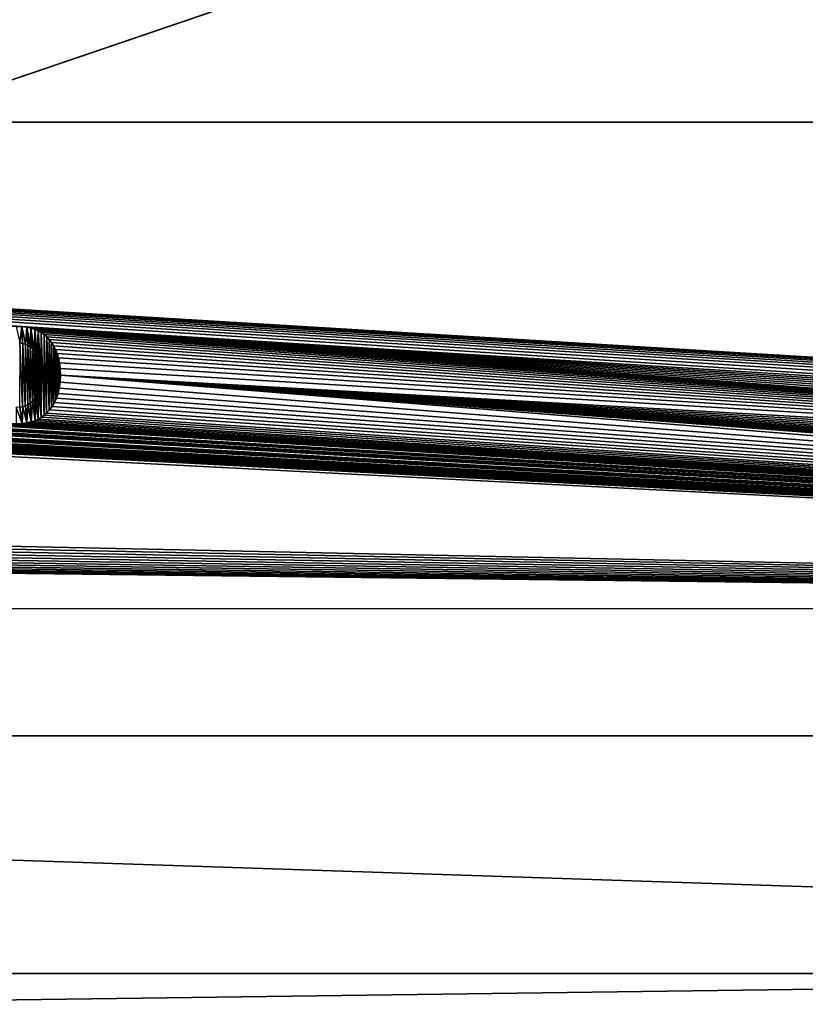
# Model space of a CAD drawing. Header units: millimetres. Extents: x -125 to 125, y -729 to 71.
# Tile 43 of 48: x 11 to 36, y -65 to -33. Entities that reach past the tile are written whole.
import ezdxf

# ---------------------------------------------------------------- set-up
doc = ezdxf.new("R2010")
doc.units = ezdxf.units.MM
doc.header["$LTSCALE"] = 65.185185
for name, color, linetype in [('1', 7, 'CONTINUOUS'), ('11', 7, 'CONTINUOUS'), ('13', 7, 'CONTINUOUS'), ('15', 7, 'CONTINUOUS'), ('17', 7, 'CONTINUOUS'), ('2', 7, 'CONTINUOUS'), ('27', 7, 'CONTINUOUS'), ('3', 7, 'CONTINUOUS'), ('30', 7, 'CONTINUOUS')]:
    doc.layers.add(name, color=color, linetype=linetype)

msp = doc.modelspace()

# ---------------------------------------------------------------- linework, layer by layer
at = {"layer": '1', "color": 253, "linetype": 'Continuous', "true_color": 0xaaa39e}
for points in [[(10.775, -43.166, 56.448), (-90.75, -36.5, 56.448), (10.596, -43.158, 56.448), (10.775, -43.166, 56.448)], [(82, -46.9, 56.448), (-90.75, -36.5, 56.448), (81.814, -46.911, 56.448), (82, -46.9, 56.448)], [(-90.75, -36.5, 56.448), (82, -46.9, 56.448), (82.186, -46.911, 56.448), (-90.75, -36.5, 56.448)], [(81.814, -46.911, 56.448), (-90.75, -36.5, 56.448), (81.631, -46.943, 56.448), (81.814, -46.911, 56.448)], [(81.631, -46.943, 56.448), (-90.75, -36.5, 56.448), (81.453, -46.996, 56.448), (81.631, -46.943, 56.448)], [(81.453, -46.996, 56.448), (-90.75, -36.5, 56.448), (81.282, -47.07, 56.448), (81.453, -46.996, 56.448)], [(81.282, -47.07, 56.448), (-90.75, -36.5, 56.448), (81.121, -47.163, 56.448), (81.282, -47.07, 56.448)], [(81.121, -47.163, 56.448), (-90.75, -36.5, 56.448), (80.972, -47.274, 56.448), (81.121, -47.163, 56.448)], [(80.972, -47.274, 56.448), (-90.75, -36.5, 56.448), (80.836, -47.402, 56.448), (80.972, -47.274, 56.448)], [(80.836, -47.402, 56.448), (-90.75, -36.5, 56.448), (80.717, -47.545, 56.448), (80.836, -47.402, 56.448)], [(-90.75, -36.5, 56.448), (10.775, -43.166, 56.448), (80.717, -47.545, 56.448), (-90.75, -36.5, 56.448)], [(90.75, -36.5, 56.448), (-90.75, -36.5, 56.448), (82.186, -46.911, 56.448), (90.75, -36.5, 56.448)], [(80.424, -48.222, 56.448), (10.775, -43.166, 56.448), (80.403, -48.407, 56.448), (80.424, -48.222, 56.448)], [(80.403, -48.407, 56.448), (10.775, -43.166, 56.448), (80.403, -48.593, 56.448), (80.403, -48.407, 56.448)], [(80.467, -48.041, 56.448), (10.775, -43.166, 56.448), (80.424, -48.222, 56.448), (80.467, -48.041, 56.448)], [(10.775, -43.166, 56.448), (10.93, -43.186, 56.448), (80.403, -48.593, 56.448), (10.775, -43.166, 56.448)], [(80.614, -47.7, 56.448), (10.775, -43.166, 56.448), (80.531, -47.866, 56.448), (80.614, -47.7, 56.448)], [(80.531, -47.866, 56.448), (10.775, -43.166, 56.448), (80.467, -48.041, 56.448), (80.531, -47.866, 56.448)], [(80.614, -47.7, 56.448), (80.717, -47.545, 56.448), (10.775, -43.166, 56.448), (80.614, -47.7, 56.448)], [(10.93, -43.186, 56.448), (11.067, -43.216, 56.448), (80.403, -48.593, 56.448), (10.93, -43.186, 56.448)], [(11.067, -43.216, 56.448), (11.191, -43.256, 56.448), (80.403, -48.593, 56.448), (11.067, -43.216, 56.448)], [(11.191, -43.256, 56.448), (11.302, -43.304, 56.448), (80.403, -48.593, 56.448), (11.191, -43.256, 56.448)], [(11.302, -43.304, 56.448), (11.405, -43.361, 56.448), (80.403, -48.593, 56.448), (11.302, -43.304, 56.448)], [(11.405, -43.361, 56.448), (11.498, -43.427, 56.448), (80.403, -48.593, 56.448), (11.405, -43.361, 56.448)], [(11.498, -43.427, 56.448), (11.585, -43.502, 56.448), (80.403, -48.593, 56.448), (11.498, -43.427, 56.448)], [(11.585, -43.502, 56.448), (11.669, -43.59, 56.448), (80.403, -48.593, 56.448), (11.585, -43.502, 56.448)], [(11.669, -43.59, 56.448), (11.744, -43.686, 56.448), (80.403, -48.593, 56.448), (11.669, -43.59, 56.448)], [(10.705, -45.796, 56.448), (10.801, -45.778, 56.448), (10.706, -43.696, 56.448), (10.705, -45.796, 56.448)], [(10.706, -43.696, 56.448), (10.801, -45.778, 56.448), (10.805, -43.715, 56.448), (10.706, -43.696, 56.448)], [(10.801, -45.778, 56.448), (10.888, -45.751, 56.448), (10.805, -43.715, 56.448), (10.801, -45.778, 56.448)], [(10.805, -43.715, 56.448), (10.888, -45.751, 56.448), (10.893, -43.744, 56.448), (10.805, -43.715, 56.448)], [(10.888, -45.751, 56.448), (10.969, -45.713, 56.448), (10.893, -43.744, 56.448), (10.888, -45.751, 56.448)], [(10.893, -43.744, 56.448), (10.969, -45.713, 56.448), (10.974, -43.783, 56.448), (10.893, -43.744, 56.448)], [(10.969, -45.713, 56.448), (11.045, -45.664, 56.448), (10.974, -43.783, 56.448), (10.969, -45.713, 56.448)], [(10.974, -43.783, 56.448), (11.045, -45.664, 56.448), (11.049, -43.832, 56.448), (10.974, -43.783, 56.448)], [(11.045, -45.664, 56.448), (11.118, -45.603, 56.448), (11.049, -43.832, 56.448), (11.045, -45.664, 56.448)], [(11.049, -43.832, 56.448), (11.118, -45.603, 56.448), (11.119, -43.892, 56.448), (11.049, -43.832, 56.448)], [(11.118, -45.603, 56.448), (11.186, -45.527, 56.448), (11.119, -43.892, 56.448), (11.118, -45.603, 56.448)], [(11.119, -43.892, 56.448), (11.186, -45.527, 56.448), (11.186, -43.966, 56.448), (11.119, -43.892, 56.448)], [(11.744, -43.686, 56.448), (11.812, -43.792, 56.448), (80.403, -48.593, 56.448), (11.744, -43.686, 56.448)], [(11.812, -43.792, 56.448), (11.872, -43.909, 56.448), (80.403, -48.593, 56.448), (11.812, -43.792, 56.448)], [(11.872, -43.909, 56.448), (11.924, -44.038, 56.448), (80.403, -48.593, 56.448), (11.872, -43.909, 56.448)], [(11.237, -44.038, 56.448), (11.186, -43.966, 56.448), (11.235, -45.459, 56.448), (11.237, -44.038, 56.448)], [(11.186, -43.966, 56.448), (11.186, -45.527, 56.448), (11.235, -45.459, 56.448), (11.186, -43.966, 56.448)], [(11.28, -45.38, 56.448), (11.237, -44.038, 56.448), (11.235, -45.459, 56.448), (11.28, -45.38, 56.448)], [(11.282, -44.119, 56.448), (11.237, -44.038, 56.448), (11.28, -45.38, 56.448), (11.282, -44.119, 56.448)], [(11.32, -45.29, 56.448), (11.282, -44.119, 56.448), (11.28, -45.38, 56.448), (11.32, -45.29, 56.448)], [(11.322, -44.21, 56.448), (11.282, -44.119, 56.448), (11.32, -45.29, 56.448), (11.322, -44.21, 56.448)], [(11.354, -45.184, 56.448), (11.322, -44.21, 56.448), (11.32, -45.29, 56.448), (11.354, -45.184, 56.448)], [(11.355, -44.313, 56.448), (11.322, -44.21, 56.448), (11.354, -45.184, 56.448), (11.355, -44.313, 56.448)], [(11.924, -44.038, 56.448), (11.969, -44.186, 56.448), (80.403, -48.593, 56.448), (11.924, -44.038, 56.448)], [(11.969, -44.186, 56.448), (12.003, -44.352, 56.448), (80.403, -48.593, 56.448), (11.969, -44.186, 56.448)], [(11.381, -45.06, 56.448), (11.355, -44.313, 56.448), (11.354, -45.184, 56.448), (11.381, -45.06, 56.448)], [(11.381, -44.435, 56.448), (11.355, -44.313, 56.448), (11.381, -45.06, 56.448), (11.381, -44.435, 56.448)], [(11.399, -44.915, 56.448), (11.381, -44.435, 56.448), (11.381, -45.06, 56.448), (11.399, -44.915, 56.448)], [(11.399, -44.576, 56.448), (11.381, -44.435, 56.448), (11.399, -44.915, 56.448), (11.399, -44.576, 56.448)], [(11.406, -44.746, 56.448), (11.399, -44.576, 56.448), (11.399, -44.915, 56.448), (11.406, -44.746, 56.448)], [(12.003, -44.352, 56.448), (12.025, -44.537, 56.448), (80.403, -48.593, 56.448), (12.003, -44.352, 56.448)], [(12.025, -44.537, 56.448), (12.033, -44.746, 56.448), (80.403, -48.593, 56.448), (12.025, -44.537, 56.448)], [(12.033, -44.746, 56.448), (12.023, -44.976, 56.448), (106.55, -52.35, 56.448), (12.033, -44.746, 56.448)], [(80.403, -48.593, 56.448), (12.033, -44.746, 56.448), (80.424, -48.778, 56.448), (80.403, -48.593, 56.448)], [(80.424, -48.778, 56.448), (12.033, -44.746, 56.448), (80.467, -48.959, 56.448), (80.424, -48.778, 56.448)], [(80.467, -48.959, 56.448), (12.033, -44.746, 56.448), (80.531, -49.134, 56.448), (80.467, -48.959, 56.448)], [(80.531, -49.134, 56.448), (12.033, -44.746, 56.448), (80.614, -49.3, 56.448), (80.531, -49.134, 56.448)], [(80.614, -49.3, 56.448), (12.033, -44.746, 56.448), (80.717, -49.455, 56.448), (80.614, -49.3, 56.448)], [(80.717, -49.455, 56.448), (12.033, -44.746, 56.448), (80.836, -49.598, 56.448), (80.717, -49.455, 56.448)], [(80.836, -49.598, 56.448), (12.033, -44.746, 56.448), (80.972, -49.726, 56.448), (80.836, -49.598, 56.448)], [(80.972, -49.726, 56.448), (12.033, -44.746, 56.448), (81.121, -49.837, 56.448), (80.972, -49.726, 56.448)], [(81.121, -49.837, 56.448), (12.033, -44.746, 56.448), (81.282, -49.93, 56.448), (81.121, -49.837, 56.448)], [(81.282, -49.93, 56.448), (12.033, -44.746, 56.448), (81.453, -50.004, 56.448), (81.282, -49.93, 56.448)], [(81.453, -50.004, 56.448), (12.033, -44.746, 56.448), (81.631, -50.057, 56.448), (81.453, -50.004, 56.448)], [(81.631, -50.057, 56.448), (12.033, -44.746, 56.448), (81.814, -50.089, 56.448), (81.631, -50.057, 56.448)], [(81.814, -50.089, 56.448), (12.033, -44.746, 56.448), (106.55, -52.35, 56.448), (81.814, -50.089, 56.448)], [(11.996, -45.174, 56.448), (11.956, -45.345, 56.448), (106.55, -52.35, 56.448), (11.996, -45.174, 56.448)], [(12.023, -44.976, 56.448), (11.996, -45.174, 56.448), (106.55, -52.35, 56.448), (12.023, -44.976, 56.448)], [(11.903, -45.501, 56.448), (11.839, -45.639, 56.448), (106.55, -52.35, 56.448), (11.903, -45.501, 56.448)], [(11.956, -45.345, 56.448), (11.903, -45.501, 56.448), (106.55, -52.35, 56.448), (11.956, -45.345, 56.448)], [(11.678, -45.879, 56.448), (11.579, -45.983, 56.448), (106.55, -52.35, 56.448), (11.678, -45.879, 56.448)], [(11.764, -45.765, 56.448), (11.678, -45.879, 56.448), (106.55, -52.35, 56.448), (11.764, -45.765, 56.448)], [(11.839, -45.639, 56.448), (11.764, -45.765, 56.448), (106.55, -52.35, 56.448), (11.839, -45.639, 56.448)], [(7.953, -46.192, 56.448), (7.832, -46.223, 56.448), (106.55, -52.35, 56.448), (7.953, -46.192, 56.448)], [(10.412, -46.326, 56.448), (7.953, -46.192, 56.448), (106.55, -52.35, 56.448), (10.412, -46.326, 56.448)], [(11.316, -46.179, 56.448), (11.207, -46.229, 56.448), (106.55, -52.35, 56.448), (11.316, -46.179, 56.448)], [(11.413, -46.122, 56.448), (11.316, -46.179, 56.448), (106.55, -52.35, 56.448), (11.413, -46.122, 56.448)], [(11.5, -46.057, 56.448), (11.413, -46.122, 56.448), (106.55, -52.35, 56.448), (11.5, -46.057, 56.448)], [(11.579, -45.983, 56.448), (11.5, -46.057, 56.448), (106.55, -52.35, 56.448), (11.579, -45.983, 56.448)], [(-12.033, -46.25, 56.448), (-80.403, -48.407, 56.448), (106.55, -52.35, 56.448), (-12.033, -46.25, 56.448)], [(-9.908, -46.25, 56.448), (-12.033, -46.25, 56.448), (106.55, -52.35, 56.448), (-9.908, -46.25, 56.448)], [(-8.343, -46.326, 56.448), (-9.908, -46.25, 56.448), (106.55, -52.35, 56.448), (-8.343, -46.326, 56.448)], [(-8.159, -46.333, 56.448), (-8.343, -46.326, 56.448), (106.55, -52.35, 56.448), (-8.159, -46.333, 56.448)], [(-7.975, -46.326, 56.448), (-8.159, -46.333, 56.448), (106.55, -52.35, 56.448), (-7.975, -46.326, 56.448)], [(-7.813, -46.304, 56.448), (-7.975, -46.326, 56.448), (106.55, -52.35, 56.448), (-7.813, -46.304, 56.448)], [(-7.671, -46.271, 56.448), (-7.813, -46.304, 56.448), (106.55, -52.35, 56.448), (-7.671, -46.271, 56.448)], [(-7.548, -46.229, 56.448), (-7.671, -46.271, 56.448), (106.55, -52.35, 56.448), (-7.548, -46.229, 56.448)], [(-6.254, -46.25, 56.448), (-7.548, -46.229, 56.448), (106.55, -52.35, 56.448), (-6.254, -46.25, 56.448)], [(-5.67, -46.25, 56.448), (-6.254, -46.25, 56.448), (106.55, -52.35, 56.448), (-5.67, -46.25, 56.448)], [(-5.111, -46.25, 56.448), (-5.67, -46.25, 56.448), (106.55, -52.35, 56.448), (-5.111, -46.25, 56.448)], [(-4.502, -46.25, 56.448), (-5.111, -46.25, 56.448), (106.55, -52.35, 56.448), (-4.502, -46.25, 56.448)], [(-3.936, -46.25, 56.448), (-4.502, -46.25, 56.448), (106.55, -52.35, 56.448), (-3.936, -46.25, 56.448)], [(-3.352, -46.25, 56.448), (-3.936, -46.25, 56.448), (106.55, -52.35, 56.448), (-3.352, -46.25, 56.448)], [(-2.762, -46.25, 56.448), (-3.352, -46.25, 56.448), (106.55, -52.35, 56.448), (-2.762, -46.25, 56.448)], [(-1.41, -46.25, 56.448), (-2.762, -46.25, 56.448), (106.55, -52.35, 56.448), (-1.41, -46.25, 56.448)], [(-1.249, -46.245, 56.448), (-1.41, -46.25, 56.448), (106.55, -52.35, 56.448), (-1.249, -46.245, 56.448)], [(-1.109, -46.231, 56.448), (-1.249, -46.245, 56.448), (106.55, -52.35, 56.448), (-1.109, -46.231, 56.448)], [(-0.987, -46.21, 56.448), (-1.109, -46.231, 56.448), (106.55, -52.35, 56.448), (-0.987, -46.21, 56.448)], [(0.024, -46.25, 56.448), (-0.987, -46.21, 56.448), (106.55, -52.35, 56.448), (0.024, -46.25, 56.448)], [(0.68, -46.25, 56.448), (0.024, -46.25, 56.448), (106.55, -52.35, 56.448), (0.68, -46.25, 56.448)], [(2.186, -46.25, 56.448), (0.68, -46.25, 56.448), (106.55, -52.35, 56.448), (2.186, -46.25, 56.448)], [(2.866, -46.25, 56.448), (2.186, -46.25, 56.448), (106.55, -52.35, 56.448), (2.866, -46.25, 56.448)], [(3.263, -46.25, 56.448), (2.866, -46.25, 56.448), (106.55, -52.35, 56.448), (3.263, -46.25, 56.448)], [(3.875, -46.25, 56.448), (3.263, -46.25, 56.448), (106.55, -52.35, 56.448), (3.875, -46.25, 56.448)], [(5.015, -46.25, 56.448), (3.875, -46.25, 56.448), (106.55, -52.35, 56.448), (5.015, -46.25, 56.448)], [(5.707, -46.25, 56.448), (5.015, -46.25, 56.448), (106.55, -52.35, 56.448), (5.707, -46.25, 56.448)], [(6.258, -46.25, 56.448), (5.707, -46.25, 56.448), (106.55, -52.35, 56.448), (6.258, -46.25, 56.448)], [(7.551, -46.25, 56.448), (6.258, -46.25, 56.448), (106.55, -52.35, 56.448), (7.551, -46.25, 56.448)], [(7.7, -46.243, 56.448), (7.551, -46.25, 56.448), (106.55, -52.35, 56.448), (7.7, -46.243, 56.448)], [(7.832, -46.223, 56.448), (7.7, -46.243, 56.448), (106.55, -52.35, 56.448), (7.832, -46.223, 56.448)], [(10.596, -46.333, 56.448), (10.412, -46.326, 56.448), (106.55, -52.35, 56.448), (10.596, -46.333, 56.448)], [(10.78, -46.326, 56.448), (10.596, -46.333, 56.448), (106.55, -52.35, 56.448), (10.78, -46.326, 56.448)], [(10.942, -46.304, 56.448), (10.78, -46.326, 56.448), (106.55, -52.35, 56.448), (10.942, -46.304, 56.448)], [(11.084, -46.271, 56.448), (10.942, -46.304, 56.448), (106.55, -52.35, 56.448), (11.084, -46.271, 56.448)], [(11.207, -46.229, 56.448), (11.084, -46.271, 56.448), (106.55, -52.35, 56.448), (11.207, -46.229, 56.448)], [(-80.403, -48.407, 56.448), (-80.403, -48.593, 56.448), (106.55, -52.35, 56.448), (-80.403, -48.407, 56.448)], [(-80.403, -48.593, 56.448), (-80.424, -48.778, 56.448), (106.55, -52.35, 56.448), (-80.403, -48.593, 56.448)], [(-80.467, -48.959, 56.448), (-80.531, -49.134, 56.448), (106.55, -52.35, 56.448), (-80.467, -48.959, 56.448)], [(-80.424, -48.778, 56.448), (-80.467, -48.959, 56.448), (106.55, -52.35, 56.448), (-80.424, -48.778, 56.448)], [(-80.614, -49.3, 56.448), (-80.717, -49.455, 56.448), (106.55, -52.35, 56.448), (-80.614, -49.3, 56.448)], [(-80.531, -49.134, 56.448), (-80.614, -49.3, 56.448), (106.55, -52.35, 56.448), (-80.531, -49.134, 56.448)], [(-80.972, -49.726, 56.448), (-81.121, -49.837, 56.448), (106.55, -52.35, 56.448), (-80.972, -49.726, 56.448)], [(-80.836, -49.598, 56.448), (-80.972, -49.726, 56.448), (106.55, -52.35, 56.448), (-80.836, -49.598, 56.448)], [(-80.717, -49.455, 56.448), (-80.836, -49.598, 56.448), (106.55, -52.35, 56.448), (-80.717, -49.455, 56.448)], [(-81.453, -50.004, 56.448), (-81.631, -50.057, 56.448), (106.55, -52.35, 56.448), (-81.453, -50.004, 56.448)], [(-81.282, -49.93, 56.448), (-81.453, -50.004, 56.448), (106.55, -52.35, 56.448), (-81.282, -49.93, 56.448)], [(-81.121, -49.837, 56.448), (-81.282, -49.93, 56.448), (106.55, -52.35, 56.448), (-81.121, -49.837, 56.448)], [(-82, -50.1, 56.448), (-106.55, -52.35, 56.448), (106.55, -52.35, 56.448), (-82, -50.1, 56.448)], [(-81.814, -50.089, 56.448), (-82, -50.1, 56.448), (106.55, -52.35, 56.448), (-81.814, -50.089, 56.448)], [(-81.631, -50.057, 56.448), (-81.814, -50.089, 56.448), (106.55, -52.35, 56.448), (-81.631, -50.057, 56.448)]]:
    msp.add_3dface(points, dxfattribs=at)
at = {"layer": '11', "color": 253, "linetype": 'Continuous', "true_color": 0xaaa39e}
for points in [[(-110.75, -56.5, 56.448), (-121, -729.25, 56.448), (110.75, -56.5, 56.448), (-110.75, -56.5, 56.448)], [(-121, -729.25, 56.448), (121, -729.25, 56.448), (110.75, -56.5, 56.448), (-121, -729.25, 56.448)]]:
    msp.add_3dface(points, dxfattribs=at)
at = {"layer": '13', "color": 253, "linetype": 'Continuous', "true_color": 0xaaa39e}
for points in [[(121, -729.25, 6.448), (-121, -729.25, 6.448), (-121, 70.75, 6.448), (121, -729.25, 6.448)], [(121, -729.25, 6.448), (-121, 70.75, 6.448), (121, 70.75, 6.448), (121, -729.25, 6.448)]]:
    msp.add_3dface(points, dxfattribs=at)
at = {"layer": '15', "color": 253, "linetype": 'Continuous', "true_color": 0xaaa39e}
for points in [[(-121, -64.25, 54.448), (-110.75, -56.5, 54.448), (121, -64.25, 54.448), (-121, -64.25, 54.448)], [(-110.75, -56.5, 54.448), (110.75, -56.5, 54.448), (121, -64.25, 54.448), (-110.75, -56.5, 54.448)]]:
    msp.add_3dface(points, dxfattribs=at)
at = {"layer": '17', "color": 253, "linetype": 'Continuous', "true_color": 0xaaa39e}
for points in [[(99.71, -4.698, 8.448), (99.294, -4.83, 8.448), (-75, -64.25, 8.448), (99.71, -4.698, 8.448)], [(75, -64.25, 8.448), (99.71, -4.698, 8.448), (-75, -64.25, 8.448), (75, -64.25, 8.448)], [(99.294, -4.83, 8.448), (98.868, -4.924, 8.448), (-121, -64.25, 8.448), (99.294, -4.83, 8.448)], [(-75, -64.25, 8.448), (99.294, -4.83, 8.448), (-121, -64.25, 8.448), (-75, -64.25, 8.448)], [(98.868, -4.924, 8.448), (98.436, -4.981, 8.448), (-121, -64.25, 8.448), (98.868, -4.924, 8.448)], [(98.436, -4.981, 8.448), (98, -5, 8.448), (-121, -64.25, 8.448), (98.436, -4.981, 8.448)], [(98, -5, 8.448), (-98, -5, 8.448), (-121, -64.25, 8.448), (98, -5, 8.448)], [(75, -66.25, 8.448), (75, -64.25, 8.448), (-75, -66.25, 8.448), (75, -66.25, 8.448)], [(-75, -66.25, 8.448), (75, -64.25, 8.448), (-75, -64.25, 8.448), (-75, -66.25, 8.448)]]:
    msp.add_3dface(points, dxfattribs=at)
at = {"layer": '2', "color": 253, "linetype": 'Continuous', "true_color": 0xaaa39e}
for points in [[(-90.75, -36.5, 56.448), (90.75, -36.5, 56.448), (-90.532, 34.925, 43.935), (-90.75, -36.5, 56.448)], [(-90.532, 34.925, 43.935), (90.75, -36.5, 56.448), (90.532, 34.925, 43.935), (-90.532, 34.925, 43.935)]]:
    msp.add_3dface(points, dxfattribs=at)
at = {"layer": '27', "color": 253, "linetype": 'Continuous', "true_color": 0xaaa39e}
for points in [[(-121, -64.25, 54.448), (121, -64.25, 54.448), (-75, -64.25, 28.448), (-121, -64.25, 54.448)], [(-75, -64.25, 28.448), (121, -64.25, 54.448), (75, -64.25, 28.448), (-75, -64.25, 28.448)]]:
    msp.add_3dface(points, dxfattribs=at)
at = {"layer": '3', "color": 253, "linetype": 'Continuous', "true_color": 0xaaa39e}
for points in [[(10.596, -43.158, 56.148), (10.706, -43.696, 56.148), (10.777, -43.166, 56.148), (10.596, -43.158, 56.148)], [(10.706, -43.696, 56.148), (10.803, -43.714, 56.148), (10.777, -43.166, 56.148), (10.706, -43.696, 56.148)], [(10.803, -43.714, 56.148), (10.891, -43.743, 56.148), (10.777, -43.166, 56.148), (10.803, -43.714, 56.148)], [(10.777, -43.166, 56.148), (10.891, -43.743, 56.148), (10.935, -43.187, 56.148), (10.777, -43.166, 56.148)], [(10.891, -43.743, 56.148), (10.971, -43.781, 56.148), (10.935, -43.187, 56.148), (10.891, -43.743, 56.148)], [(10.971, -43.781, 56.148), (11.046, -43.83, 56.148), (10.935, -43.187, 56.148), (10.971, -43.781, 56.148)], [(10.935, -43.187, 56.148), (11.046, -43.83, 56.148), (11.074, -43.218, 56.148), (10.935, -43.187, 56.148)], [(11.046, -43.83, 56.148), (11.117, -43.891, 56.148), (11.074, -43.218, 56.148), (11.046, -43.83, 56.148)], [(11.117, -43.891, 56.148), (11.186, -43.966, 56.148), (11.074, -43.218, 56.148), (11.117, -43.891, 56.148)], [(11.074, -43.218, 56.148), (11.186, -43.966, 56.148), (11.197, -43.258, 56.148), (11.074, -43.218, 56.148)], [(11.186, -43.966, 56.148), (11.236, -44.036, 56.148), (11.197, -43.258, 56.148), (11.186, -43.966, 56.148)], [(11.236, -44.036, 56.148), (11.28, -44.115, 56.148), (11.197, -43.258, 56.148), (11.236, -44.036, 56.148)], [(11.197, -43.258, 56.148), (11.28, -44.115, 56.148), (11.308, -43.307, 56.148), (11.197, -43.258, 56.148)], [(11.28, -44.115, 56.148), (11.32, -44.205, 56.148), (11.308, -43.307, 56.148), (11.28, -44.115, 56.148)], [(11.353, -44.309, 56.148), (11.38, -44.431, 56.148), (11.308, -43.307, 56.148), (11.353, -44.309, 56.148)], [(11.32, -44.205, 56.148), (11.353, -44.309, 56.148), (11.308, -43.307, 56.148), (11.32, -44.205, 56.148)], [(11.38, -44.431, 56.148), (11.399, -44.574, 56.148), (11.308, -43.307, 56.148), (11.38, -44.431, 56.148)], [(11.308, -43.307, 56.148), (11.399, -44.574, 56.148), (11.409, -43.364, 56.148), (11.308, -43.307, 56.148)], [(11.399, -44.574, 56.148), (11.406, -44.746, 56.148), (11.409, -43.364, 56.148), (11.399, -44.574, 56.148)], [(11.406, -44.746, 56.148), (11.41, -46.123, 56.148), (11.409, -43.364, 56.148), (11.406, -44.746, 56.148)], [(11.41, -46.123, 56.148), (11.498, -46.058, 56.148), (11.409, -43.364, 56.148), (11.41, -46.123, 56.148)], [(11.409, -43.364, 56.148), (11.498, -46.058, 56.148), (11.501, -43.428, 56.148), (11.409, -43.364, 56.148)], [(11.498, -46.058, 56.148), (11.579, -45.983, 56.148), (11.501, -43.428, 56.148), (11.498, -46.058, 56.148)], [(11.501, -43.428, 56.148), (11.579, -45.983, 56.148), (11.585, -43.502, 56.148), (11.501, -43.428, 56.148)], [(11.585, -43.502, 56.148), (11.579, -45.983, 56.148), (11.665, -45.893, 56.148), (11.585, -43.502, 56.148)], [(11.67, -43.592, 56.148), (11.585, -43.502, 56.148), (11.665, -45.893, 56.148), (11.67, -43.592, 56.148)], [(11.743, -45.796, 56.148), (11.67, -43.592, 56.148), (11.665, -45.893, 56.148), (11.743, -45.796, 56.148)], [(11.746, -43.689, 56.148), (11.67, -43.592, 56.148), (11.743, -45.796, 56.148), (11.746, -43.689, 56.148)], [(11.811, -45.689, 56.148), (11.746, -43.689, 56.148), (11.743, -45.796, 56.148), (11.811, -45.689, 56.148)], [(11.814, -43.795, 56.148), (11.746, -43.689, 56.148), (11.811, -45.689, 56.148), (11.814, -43.795, 56.148)], [(11.872, -45.573, 56.148), (11.814, -43.795, 56.148), (11.811, -45.689, 56.148), (11.872, -45.573, 56.148)], [(11.874, -43.912, 56.148), (11.814, -43.795, 56.148), (11.872, -45.573, 56.148), (11.874, -43.912, 56.148)], [(11.925, -45.444, 56.148), (11.874, -43.912, 56.148), (11.872, -45.573, 56.148), (11.925, -45.444, 56.148)], [(11.925, -44.041, 56.148), (11.874, -43.912, 56.148), (11.925, -45.444, 56.148), (11.925, -44.041, 56.148)], [(11.969, -44.185, 56.148), (11.925, -44.041, 56.148), (11.968, -45.3, 56.148), (11.969, -44.185, 56.148)], [(11.968, -45.3, 56.148), (11.925, -44.041, 56.148), (11.925, -45.444, 56.148), (11.968, -45.3, 56.148)], [(12.002, -45.138, 56.148), (11.969, -44.185, 56.148), (11.968, -45.3, 56.148), (12.002, -45.138, 56.148)], [(12.002, -44.348, 56.148), (11.969, -44.185, 56.148), (12.002, -45.138, 56.148), (12.002, -44.348, 56.148)], [(12.024, -44.533, 56.148), (12.002, -44.348, 56.148), (12.024, -44.955, 56.148), (12.024, -44.533, 56.148)], [(12.024, -44.955, 56.148), (12.002, -44.348, 56.148), (12.002, -45.138, 56.148), (12.024, -44.955, 56.148)], [(12.033, -44.746, 56.148), (12.024, -44.533, 56.148), (12.024, -44.955, 56.148), (12.033, -44.746, 56.148)], [(11.406, -44.746, 56.148), (11.399, -44.919, 56.148), (11.41, -46.123, 56.148), (11.406, -44.746, 56.148)], [(11.353, -45.185, 56.148), (11.32, -45.289, 56.148), (11.41, -46.123, 56.148), (11.353, -45.185, 56.148)], [(11.38, -45.063, 56.148), (11.353, -45.185, 56.148), (11.41, -46.123, 56.148), (11.38, -45.063, 56.148)], [(11.399, -44.919, 56.148), (11.38, -45.063, 56.148), (11.41, -46.123, 56.148), (11.399, -44.919, 56.148)], [(11.186, -45.527, 56.148), (11.118, -45.602, 56.148), (11.205, -46.23, 56.148), (11.186, -45.527, 56.148)], [(11.236, -45.458, 56.148), (11.186, -45.527, 56.148), (11.205, -46.23, 56.148), (11.236, -45.458, 56.148)], [(11.313, -46.18, 56.148), (11.236, -45.458, 56.148), (11.205, -46.23, 56.148), (11.313, -46.18, 56.148)], [(11.28, -45.379, 56.148), (11.236, -45.458, 56.148), (11.313, -46.18, 56.148), (11.28, -45.379, 56.148)], [(11.32, -45.289, 56.148), (11.28, -45.379, 56.148), (11.313, -46.18, 56.148), (11.32, -45.289, 56.148)], [(11.41, -46.123, 56.148), (11.32, -45.289, 56.148), (11.313, -46.18, 56.148), (11.41, -46.123, 56.148)], [(10.707, -45.796, 56.148), (10.596, -45.802, 56.148), (10.783, -46.325, 56.148), (10.707, -45.796, 56.148)], [(10.783, -46.325, 56.148), (10.596, -45.802, 56.148), (10.596, -46.333, 56.148), (10.783, -46.325, 56.148)], [(10.805, -45.777, 56.148), (10.707, -45.796, 56.148), (10.783, -46.325, 56.148), (10.805, -45.777, 56.148)], [(10.944, -46.304, 56.148), (10.805, -45.777, 56.148), (10.783, -46.325, 56.148), (10.944, -46.304, 56.148)], [(10.893, -45.749, 56.148), (10.805, -45.777, 56.148), (10.944, -46.304, 56.148), (10.893, -45.749, 56.148)], [(10.973, -45.711, 56.148), (10.893, -45.749, 56.148), (10.944, -46.304, 56.148), (10.973, -45.711, 56.148)], [(11.083, -46.271, 56.148), (10.973, -45.711, 56.148), (10.944, -46.304, 56.148), (11.083, -46.271, 56.148)], [(11.047, -45.663, 56.148), (10.973, -45.711, 56.148), (11.083, -46.271, 56.148), (11.047, -45.663, 56.148)], [(11.118, -45.602, 56.148), (11.047, -45.663, 56.148), (11.083, -46.271, 56.148), (11.118, -45.602, 56.148)], [(11.205, -46.23, 56.148), (11.118, -45.602, 56.148), (11.083, -46.271, 56.148), (11.205, -46.23, 56.148)]]:
    msp.add_3dface(points, dxfattribs=at)
at = {"layer": '30', "color": 253, "linetype": 'Continuous', "true_color": 0xaaa39e}
for points in [[(-75, -64.25, 28.448), (75, -64.25, 28.448), (-75, -66.25, 28.448), (-75, -64.25, 28.448)], [(75, -64.25, 28.448), (75, -66.25, 28.448), (-75, -66.25, 28.448), (75, -64.25, 28.448)]]:
    msp.add_3dface(points, dxfattribs=at)

doc.saveas('drawing.dxf')
